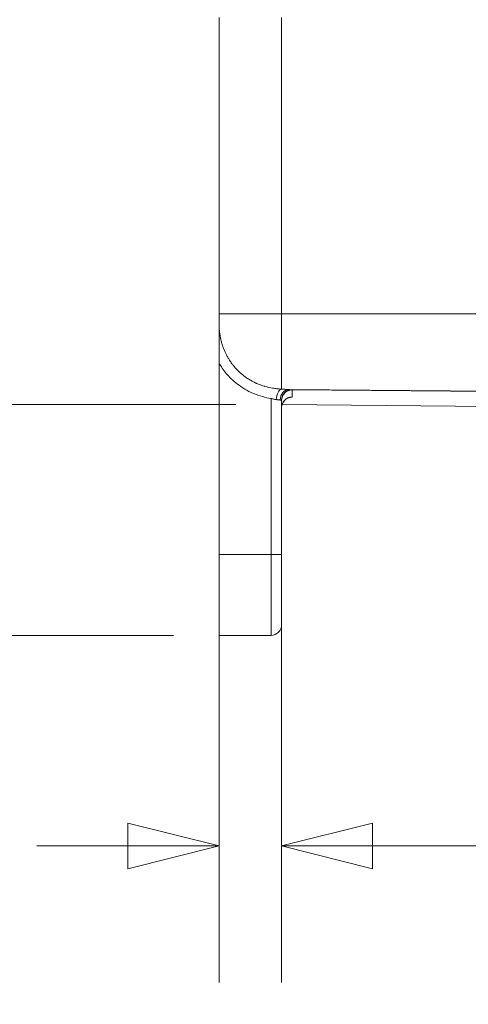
# Model space of a CAD drawing. Header units: inches. Extents: x 0 to 153, y 3 to 96.
# Tile 20 of 132: x 26.03 to 28.8, y 38.42 to 44.5. Entities that reach past the tile are written whole.
import ezdxf

# ---------------------------------------------------------------- set-up
doc = ezdxf.new("R2010")
doc.units = ezdxf.units.IN
doc.header["$LTSCALE"] = 4.5
doc.header["$MEASUREMENT"] = 0
for name, color, linetype, lineweight in [('Dimension (ANSI)', 7, 'Continuous', 9), ('Visible (ANSI)', 7, 'Continuous', 18), ('Visible Narrow (ANSI)', 7, 'Continuous', 5)]:
    doc.layers.add(name, color=color, linetype=linetype, lineweight=lineweight)
doc.styles.add('Note Text (ANSI)', font='arial.ttf')
doc.dimstyles.new('.XX', dxfattribs={"dimscale": 4.5, "dimtxt": 0.095, "dimasz": 0.125, "dimexe": 0.1875, "dimexo": 0.0625, "dimgap": 0.0625, "dimtad": 0, "dimtih": 1, "dimtoh": 1, "dimrnd": 1e-08, "dimzin": 0, "dimdsep": 46, "dimtxsty": 'Note Text (ANSI)', "dimblk": 'Filled-1', "dimcen": 0.09, "dimdle": 0.45, "dimclrd": 256, "dimclre": 256, "dimclrt": 256, "dimadec": 0, "dimazin": 1, "dimtfac": 1.263158, "dimtofl": 0, "dimtmove": 0, "dimatfit": 3, "dimfxl": 1, "dimtolj": 1, "dimtzin": 4, "dimlwd": -1, "dimlwe": -1, "dimarcsym": 0})
doc.dimstyles.new('.XXX', dxfattribs={"dimscale": 4.5, "dimtxt": 0.095, "dimasz": 0.125, "dimexe": 0.1875, "dimexo": 0.063, "dimgap": 0.0625, "dimtad": 0, "dimtih": 1, "dimtoh": 1, "dimdec": 3, "dimrnd": 1e-08, "dimzin": 0, "dimdsep": 46, "dimtxsty": 'Note Text (ANSI)', "dimblk": 'Filled-1', "dimcen": 0.09, "dimdle": 0.45, "dimclrd": 256, "dimclre": 256, "dimclrt": 256, "dimadec": 0, "dimazin": 1, "dimtfac": 1.263158, "dimtofl": 0, "dimtmove": 0, "dimatfit": 3, "dimfxl": 1, "dimtolj": 1, "dimtzin": 4, "dimlwd": -1, "dimlwe": -1, "dimarcsym": 0})

# ---------------------------------------------------------------- blocks, each defined once
blk = doc.blocks.new('Filled-1')
at = {"color": 0}
for p, q in [((0, 0), (-1, 0.25)), ((-1, 0.25), (-1, -0.25)), ((-1, 0), (0, 0)), ((-1, -0.25), (0, 0))]:
    blk.add_line(p, q, dxfattribs=at)
at = {"color": 0, "flags": 128}
blk.add_lwpolyline([(-1, -0.25), (0, 0), (-1, 0.25), (-1, -0.25)], dxfattribs=at)
at = {"color": 0}
blk.add_solid([(-1, -0.25), (0, 0), (-1, 0.25), (-1, -0.25)], dxfattribs=at)
blk = doc.blocks.new('*D44')
at = {"layer": 'Defpoints', "color": 0, "transparency": 16777216}
for p in [(27.2614, 63.9504), (22.9501, 40.7004), (27.2614, 40.7004)]:
    blk.add_point(p, dxfattribs=at)
at = {"layer": 'Dimension (ANSI)', "transparency": 16777216}
for p, q in [((26.9802, 63.9504), (22.1064, 63.9504)), ((22.9501, 63.3879), (22.9501, 53.7956)), ((22.9501, 41.2629), (22.9501, 52.7963)), ((26.9802, 40.7004), (22.1064, 40.7004))]:
    blk.add_line(p, q, dxfattribs=at)
at = {"layer": 'Dimension (ANSI)', "transparency": 16777216, "xscale": 0.5625, "yscale": 0.5625, "zscale": 0.5625}
for p, rotation in [((22.9501, 63.9504), 90), ((22.9501, 40.7004), 270)]:
    blk.add_blockref('Filled-1', p, dxfattribs=dict(at, rotation=rotation))
at = {"layer": 'Dimension (ANSI)', "transparency": 16777216, "insert": (22.2236, 53.5144), "char_height": 0.4275, "attachment_point": 1, "style": 'Note Text (ANSI)'}
blk.add_mtext('\\A1;23.25', dxfattribs=at)
blk = doc.blocks.new('*D58')
at = {"layer": 'Defpoints', "color": 0, "transparency": 16777216}
for p in [(27.2614, 41.2004), (27.648, 41.2004), (27.2614, 39.4004)]:
    blk.add_point(p, dxfattribs=at)
at = {"layer": 'Dimension (ANSI)', "transparency": 16777216}
for p, q in [((27.2614, 40.9169), (27.2614, 38.5566)), ((27.648, 40.9169), (27.648, 38.5566)), ((26.6989, 39.4004), (26.1364, 39.4004)), ((28.2105, 39.4004), (29.0837, 39.4004))]:
    blk.add_line(p, q, dxfattribs=at)
at = {"layer": 'Dimension (ANSI)', "transparency": 16777216, "xscale": 0.5625, "yscale": 0.5625, "zscale": 0.5625}
blk.add_blockref('Filled-1', (27.2614, 39.4004), dxfattribs=at)
at = {"layer": 'Dimension (ANSI)', "transparency": 16777216, "xscale": 0.5625, "yscale": 0.5625, "zscale": 0.5625, "rotation": 180}
blk.add_blockref('Filled-1', (27.648, 39.4004), dxfattribs=at)
at = {"layer": 'Dimension (ANSI)', "transparency": 16777216, "insert": (29.9258, 39.6858), "char_height": 0.4275, "attachment_point": 2, "style": 'Note Text (ANSI)'}
blk.add_mtext('\\A1;\\fArial|b0|i0;0.39\\P\\fArial|b0|i0;TYP', dxfattribs=at)
blk = doc.blocks.new('*D70')
at = {"layer": 'Defpoints', "color": 0, "transparency": 16777216}
for p in [(27.648, 62.5258), (25.623, 42.125), (27.648, 42.125)]:
    blk.add_point(p, dxfattribs=at)
at = {"layer": 'Dimension (ANSI)', "transparency": 16777216}
for p, q in [((27.3645, 62.5258), (24.7793, 62.5258)), ((25.623, 61.9633), (25.623, 52.8249)), ((25.623, 42.6875), (25.623, 51.8259)), ((27.3645, 42.125), (24.7793, 42.125))]:
    blk.add_line(p, q, dxfattribs=at)
at = {"layer": 'Dimension (ANSI)', "transparency": 16777216, "xscale": 0.5625, "yscale": 0.5625, "zscale": 0.5625}
for p, rotation in [((25.623, 62.5258), 90), ((25.623, 42.125), 270)]:
    blk.add_blockref('Filled-1', p, dxfattribs=dict(at, rotation=rotation))
at = {"layer": 'Dimension (ANSI)', "transparency": 16777216, "insert": (24.8988, 52.5437), "char_height": 0.4275, "attachment_point": 1, "style": 'Note Text (ANSI)'}
blk.add_mtext('\\A1;20.40', dxfattribs=at)

msp = doc.modelspace()

# ---------------------------------------------------------------- linework, layer by layer
at = {"layer": 'Visible (ANSI)'}
for p, q in [((27.2614, 42.6854), (27.2614, 44.5151)), ((27.2614, 42.6854), (27.2614, 42.6447)), ((27.2614, 42.6447), (27.2614, 42.6447)), ((27.2614, 42.3812), (27.2614, 41.2004)), ((30.9664, 42.1898), (27.6962, 42.2183)), ((27.648, 42.1531), (27.648, 41.2004)), ((27.6508, 42.1249), (29.5407, 42.1084)), ((27.2614, 40.7004), (27.2614, 41.2004)), ((27.648, 40.7654), (27.648, 41.2004)), ((27.2614, 40.7004), (27.583, 40.7004))]:
    msp.add_line(p, q, dxfattribs=at)
for centre, start, end in [((27.713, 42.1531), 89.5, 180), ((27.583, 40.7654), 270, 0)]:
    msp.add_arc(centre, 0.065, start, end, dxfattribs=at)
msp.add_ellipse((27.713, 42.1062), major_axis=(-0.065, 0), ratio=0.999734, start_param=6.282615, end_param=6.283185, dxfattribs=at)
for points, knots in [([(27.2614, 42.3812), (27.2614, 42.3993), (27.2614, 42.4351), (27.2614, 42.4882), (27.2614, 42.5402), (27.2614, 42.5919), (27.2614, 42.6268), (27.2614, 42.6447)], [0, 0, 0, 0, 0.2, 0.4, 0.6, 0.8, 0.9999859, 0.9999859, 0.9999859, 0.9999859]), ([(27.7039, 42.1703), (27.7039, 42.1703), (27.7037, 42.1703), (27.7031, 42.1702), (27.7024, 42.1702), (27.7009, 42.1699), (27.7002, 42.1698), (27.6984, 42.1694), (27.6971, 42.1691), (27.6942, 42.1684), (27.6926, 42.1679), (27.6887, 42.1665), (27.6863, 42.1655), (27.6803, 42.1625), (27.6766, 42.1602), (27.6684, 42.1538), (27.6641, 42.1494), (27.6565, 42.1389), (27.6533, 42.1327), (27.6491, 42.1198), (27.6481, 42.113), (27.648, 42.1063)], [0.2658443, 0.2658443, 0.2658443, 0.2658443, 0.2804487, 0.2804487, 0.2976548, 0.2976548, 0.3064039, 0.3064039, 0.3196964, 0.3196964, 0.3336611, 0.3336611, 0.3538832, 0.3538832, 0.3866823, 0.3866823, 0.433407, 0.433407, 0.4853724, 0.4853724, 0.5366984, 0.5366984, 0.5366984, 0.5366984])]:
    msp.add_open_spline(points, degree=3, knots=knots, dxfattribs=at)
at = {"layer": 'Visible Narrow (ANSI)'}
for p, q in [((27.648, 42.6854), (27.648, 44.5151)), ((27.648, 42.6854), (27.2614, 42.6854)), ((27.648, 42.6854), (27.648, 42.2206)), ((30.9664, 42.6854), (27.648, 42.6854)), ((27.7136, 42.2181), (27.7136, 42.2155)), ((30.9664, 42.1872), (27.7136, 42.2155)), ((27.7136, 42.1712), (27.7136, 42.2155)), ((27.583, 42.1629), (27.583, 41.2004)), ((27.6393, 42.1533), (27.648, 42.1531)), ((27.7007, 42.17), (27.7007, 42.17)), ((27.2614, 41.2004), (27.583, 41.2004)), ((27.583, 41.2004), (27.648, 41.2004)), ((27.583, 40.7004), (27.583, 41.2004))]:
    msp.add_line(p, q, dxfattribs=at)
for centre, major_axis, ratio, start_param, end_param in [((27.6475, 42.1559), (0.0039, 0.0649), 0.494956, 0.103886, 1.60068), ((27.6956, 42.1533), (0.0006, 0.065), 0.866017, 0, 1.578354), ((27.713, 42.1506), (-0.065, 0), 0.999483, 4.703662, 6.283185), ((27.713, 42.1062), (-0.065, 0), 0.999734, 4.703662, 6.282615)]:
    msp.add_ellipse(centre, major_axis=major_axis, ratio=ratio, start_param=start_param, end_param=end_param, dxfattribs=at)
for points, knots in [([(27.2614, 42.6447), (27.2614, 42.642), (27.2615, 42.6394), (27.2615, 42.6367), (27.2615, 42.631), (27.2616, 42.6253), (27.2617, 42.6195), (27.2618, 42.6164), (27.2619, 42.6132), (27.262, 42.6101), (27.2622, 42.6047), (27.2625, 42.5993), (27.2629, 42.594), (27.2631, 42.5905), (27.2634, 42.5871), (27.2637, 42.5838), (27.2642, 42.5789), (27.2647, 42.5741), (27.2652, 42.5694), (27.2657, 42.5658), (27.2662, 42.5623), (27.2667, 42.5588), (27.2673, 42.5545), (27.268, 42.5503), (27.2687, 42.5461), (27.2694, 42.5424), (27.2701, 42.5387), (27.2708, 42.5351), (27.2716, 42.5313), (27.2724, 42.5276), (27.2733, 42.5238), (27.2742, 42.5199), (27.2752, 42.516), (27.2763, 42.512), (27.2772, 42.5086), (27.2782, 42.5051), (27.2792, 42.5017), (27.2805, 42.4973), (27.2818, 42.493), (27.2833, 42.4885), (27.2844, 42.4852), (27.2856, 42.4818), (27.2868, 42.4784), (27.2887, 42.4735), (27.2906, 42.4684), (27.2927, 42.4632), (27.2941, 42.46), (27.2954, 42.4568), (27.2969, 42.4535), (27.2994, 42.4478), (27.3022, 42.442), (27.3051, 42.4361), (27.3067, 42.433), (27.3082, 42.43), (27.3099, 42.4269), (27.3133, 42.4205), (27.317, 42.414), (27.3211, 42.4074), (27.3228, 42.4046), (27.3246, 42.4018), (27.3264, 42.399), (27.331, 42.3919), (27.336, 42.3847), (27.3415, 42.3774), (27.3434, 42.3749), (27.3453, 42.3724), (27.3473, 42.3699), (27.3534, 42.3621), (27.3601, 42.3542), (27.3674, 42.3463), (27.3694, 42.3442), (27.3714, 42.3421), (27.3734, 42.3399), (27.3815, 42.3316), (27.3903, 42.3233), (27.3999, 42.315), (27.4019, 42.3134), (27.4039, 42.3117), (27.406, 42.31), (27.4164, 42.3014), (27.4278, 42.293), (27.4403, 42.2849), (27.4421, 42.2837), (27.444, 42.2825), (27.4458, 42.2813), (27.4592, 42.2729), (27.4739, 42.2649), (27.4891, 42.2579), (27.4905, 42.2573), (27.4919, 42.2566), (27.4933, 42.256), (27.5093, 42.2488), (27.5259, 42.2427), (27.542, 42.238), (27.5427, 42.2378), (27.5434, 42.2376), (27.5442, 42.2374), (27.5609, 42.2325), (27.5771, 42.2291), (27.5928, 42.2267)], [0.0000088, 0.0000088, 0.0000088, 0.0000088, 0.0186936, 0.0186936, 0.0186936, 0.0588235, 0.0588235, 0.0588235, 0.0804787, 0.0804787, 0.0804787, 0.1176471, 0.1176471, 0.1176471, 0.1416588, 0.1416588, 0.1416588, 0.1764706, 0.1764706, 0.1764706, 0.202957, 0.202957, 0.202957, 0.2352941, 0.2352941, 0.2352941, 0.2642866, 0.2642866, 0.2642866, 0.2941176, 0.2941176, 0.2941176, 0.3255446, 0.3255446, 0.3255446, 0.3529412, 0.3529412, 0.3529412, 0.3867767, 0.3867767, 0.3867767, 0.4117647, 0.4117647, 0.4117647, 0.4481626, 0.4481626, 0.4481626, 0.4705882, 0.4705882, 0.4705882, 0.5095099, 0.5095099, 0.5095099, 0.5294118, 0.5294118, 0.5294118, 0.5707897, 0.5707897, 0.5707897, 0.5882353, 0.5882353, 0.5882353, 0.6321023, 0.6321023, 0.6321023, 0.6470588, 0.6470588, 0.6470588, 0.6934242, 0.6934242, 0.6934242, 0.7058824, 0.7058824, 0.7058824, 0.7547247, 0.7547247, 0.7547247, 0.7647059, 0.7647059, 0.7647059, 0.8160581, 0.8160581, 0.8160581, 0.8235294, 0.8235294, 0.8235294, 0.8774459, 0.8774459, 0.8774459, 0.8823529, 0.8823529, 0.8823529, 0.9387095, 0.9387095, 0.9387095, 0.9411765, 0.9411765, 0.9411765, 1, 1, 1, 1]), ([(27.2614, 42.3812), (27.2674, 42.371), (27.2741, 42.3606), (27.2816, 42.35), (27.289, 42.3393), (27.2973, 42.3285), (27.3066, 42.3176), (27.3158, 42.3067), (27.3261, 42.2956), (27.3374, 42.2847), (27.3488, 42.2737), (27.3613, 42.2627), (27.3752, 42.252), (27.389, 42.2413), (27.4042, 42.2308), (27.4208, 42.221), (27.4373, 42.2112), (27.4553, 42.202), (27.4737, 42.1941), (27.4922, 42.1862), (27.5113, 42.1796), (27.5297, 42.1744), (27.548, 42.1693), (27.5657, 42.1656), (27.583, 42.1629)], [0, 0, 0, 0, 0.125, 0.125, 0.125, 0.25, 0.25, 0.25, 0.375, 0.375, 0.375, 0.5, 0.5, 0.5, 0.625, 0.625, 0.625, 0.75, 0.75, 0.75, 0.875, 0.875, 0.875, 1, 1, 1, 1]), ([(27.5928, 42.2267), (27.5973, 42.226), (27.6018, 42.2253), (27.6062, 42.2247), (27.6107, 42.2242), (27.6151, 42.2236), (27.6196, 42.2231), (27.624, 42.2226), (27.6286, 42.2221), (27.6334, 42.2217), (27.6381, 42.2213), (27.643, 42.2209), (27.648, 42.2206)], [0, 0, 0, 0, 0.25, 0.25, 0.25, 0.5, 0.5, 0.5, 0.75, 0.75, 0.75, 1, 1, 1, 1]), ([(27.648, 42.2206), (27.6524, 42.2204), (27.6566, 42.2201), (27.6609, 42.2199), (27.6651, 42.2197), (27.6692, 42.2194), (27.6733, 42.2192), (27.6774, 42.219), (27.6814, 42.2188), (27.6853, 42.2186), (27.6891, 42.2184), (27.6928, 42.2183), (27.6962, 42.2183)], [0, 0, 0, 0, 0.25, 0.25, 0.25, 0.5, 0.5, 0.5, 0.75, 0.75, 0.75, 1, 1, 1, 1]), ([(27.583, 42.1629), (27.5857, 42.1621), (27.5883, 42.1613), (27.5909, 42.1607), (27.5935, 42.16), (27.596, 42.1593), (27.5986, 42.1588), (27.6013, 42.1582), (27.6039, 42.1576), (27.6067, 42.1572), (27.6095, 42.1567), (27.6124, 42.1562), (27.6153, 42.1559)], [0, 0, 0, 0, 0.25, 0.25, 0.25, 0.5, 0.5, 0.5, 0.75, 0.75, 0.75, 1, 1, 1, 1]), ([(27.6153, 42.1559), (27.6174, 42.1556), (27.6196, 42.1553), (27.6217, 42.1551), (27.6238, 42.1548), (27.6259, 42.1545), (27.6279, 42.1543), (27.63, 42.154), (27.632, 42.1538), (27.6339, 42.1536), (27.6358, 42.1535), (27.6377, 42.1533), (27.6393, 42.1533)], [0, 0, 0, 0, 0.25, 0.25, 0.25, 0.5, 0.5, 0.5, 0.75, 0.75, 0.75, 1, 1, 1, 1]), ([(27.7136, 42.1712), (27.7136, 42.1711), (27.7128, 42.1708), (27.7096, 42.1705), (27.7055, 42.1702), (27.7026, 42.1701), (27.702, 42.1701)], [0, 0, 0, 0, 0.1428571, 0.2857143, 0.4285714, 0.4617863, 0.4617863, 0.4617863, 0.4617863])]:
    msp.add_open_spline(points, degree=3, knots=knots, dxfattribs=at)
msp.add_open_spline([(27.2614, 42.6087), (27.2614, 42.6084), (27.2614, 42.608), (27.2614, 42.6077)], degree=3, dxfattribs=at)

# ---------------------------------------------------------------- dimensions: what is measured, and where the dimension line sits
at = {"layer": 'Dimension (ANSI)'}
for base, p1, p2, dimstyle, picture, middle in [((22.9501, 40.7004), (27.2614, 63.9504), (27.2614, 40.7004), '.XX', '*D44', (22.9501, 53.2959)), ((25.623, 42.125), (27.648, 62.5258), (27.648, 42.125), '.XXX', '*D70', (25.623, 52.3254))]:
    dim = msp.add_linear_dim(base=base, p1=p1, p2=p2, angle=90, dimstyle=dimstyle, override={"dimgap": 0.0625, "dimdec": 2, "dimtol": 0, "dimlim": 0, "dimtp": 0, "dimtm": 0, "dimtdec": 2, "dimatfit": 1}, dxfattribs=at)
    dim.commit()
    dim.dimension.update_dxf_attribs({"geometry": picture, "text_midpoint": middle, "dimtype": 160})
dim = msp.add_linear_dim(base=(27.2614, 39.4004), p1=(27.648, 41.2004), p2=(27.2614, 41.2004), angle=180, text='\\fArial|b0|i0;<>\\P\\fArial|b0|i0;TYP', dimstyle='.XXX', override={"dimgap": 0.0625, "dimtih": 0, "dimtoh": 0, "dimdec": 2, "dimtol": 0, "dimlim": 0, "dimtp": 0, "dimtm": 0, "dimtdec": 2, "dimatfit": 1, "dimtvp": -0.25}, dxfattribs=at)
dim.commit()
dim.dimension.update_dxf_attribs({"geometry": '*D58', "text_midpoint": (29.9258, 39.4004), "dimtype": 160})

doc.saveas('drawing.dxf')
